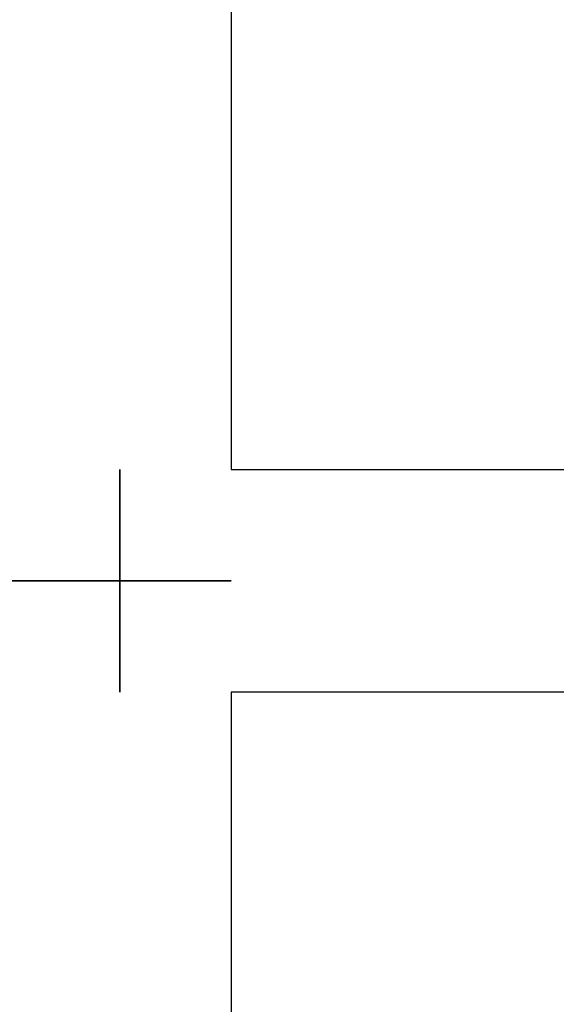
# Model space of a CAD drawing. Header units: millimetres. Extents: x -13501 to 278776, y 0 to 252300.
# Tile 61 of 132: x 132700 to 137523, y 164394 to 173244. Entities that reach past the tile are written whole.
import ezdxf
from ezdxf.enums import TextEntityAlignment as Align

# ---------------------------------------------------------------- set-up
doc = ezdxf.new("R2010")
doc.units = ezdxf.units.MM
doc.header["$LTSCALE"] = 100
doc.layers.get('0').update_dxf_attribs({"linetype": 'CONTINUOUS'})
doc.layers.add('SCHERMER_KADER', color=7, linetype='CONTINUOUS')
doc.layers.add('SCHERMER_ONDERHOEK', color=7, linetype='CONTINUOUS')
doc.styles.add('B-01', font='GOTHICI.TTF')
doc.styles.add('cg omega', font='GOTHICI.TTF', dxfattribs={"width": 1.32})
doc.styles.add('CG OMEGA BOLD', font='GOTHICBI.TTF', dxfattribs={"width": 1.32})

# ---------------------------------------------------------------- blocks, each defined once
blk = doc.blocks.new('1350x840')
at = {"layer": 'SCHERMER_KADER', "color": 8, "linetype": 'Continuous'}
for p, q in [((-1326, 831), (-1326, 821)), ((-1316, 831), (-1326, 831)), ((10, 831), (0, 831)), ((10, 821), (10, 831)), ((0, 821), (-1316, 821)), ((-1316, 821), (-1316, 0)), ((-1326, 0), (-1326, -10)), ((-1316, 0), (0, 0)), ((10, -10), (10, 0)), ((-1326, -10), (-1316, -10)), ((0, -10), (10, -10))]:
    blk.add_line(p, q, dxfattribs=at)
at = {"layer": 'SCHERMER_ONDERHOEK', "style": 'B-01'}
for tag, p in [('WIJZA', (-161.007, 168.4)), ('WIJZG', (-75.507, 168.4)), ('OMSCHRIJVINGA', (-161.007, 162)), ('OMSCHRIJVINGG', (-75.507, 162)), ('WIJZB', (-161.007, 155.6)), ('WIJZH', (-75.507, 155.6)), ('OMSCHRIJVINGB', (-161.007, 149.2)), ('OMSCHRIJVINGH', (-75.507, 149.2)), ('WIJZC', (-161.007, 142.8)), ('WIJZI', (-75.507, 142.8)), ('OMSCHRIJVINGC', (-161.007, 136.4)), ('OMSCHRIJVINGI', (-75.507, 136.4)), ('WIJZD', (-161.007, 130)), ('WIJZJ', (-75.507, 130)), ('OMSCHRIJVINGD', (-161.007, 123.6)), ('OMSCHRIJVINGJ', (-75.507, 123.6)), ('WIJZE', (-161.007, 117.2)), ('WIJZK', (-75.507, 117.2)), ('OMSCHRIJVINGE', (-161.007, 110.8)), ('OMSCHRIJVINGK', (-75.507, 110.8)), ('WIJZF', (-161.007, 104.4)), ('WIJZL', (-75.507, 104.4)), ('OMSCHRIJVINGF', (-161.007, 98)), ('OMSCHRIJVINGL', (-75.507, 98))]:
    blk.add_attdef(tag, text='', height=1.8, dxfattribs=at).set_placement(p, align=Align.MIDDLE_LEFT)
at = {"layer": 'SCHERMER_ONDERHOEK', "style": 'cg omega', "oblique": 15, "width": 1.32}
blk.add_attdef('STATUS', (-179.5, 76.8), '', height=3.5, dxfattribs=at)
at = {"layer": 'SCHERMER_ONDERHOEK', "width": 1.32}
for tag, height, style, p in [('BENAMING', 2.34, 'CG OMEGA BOLD', (-161.258, 58)), ('BENAMING2', 2.34, 'CG OMEGA BOLD', (-161.258, 51.6)), ('BETREFT', 2.34, 'CG OMEGA BOLD', (-161.258, 45.2)), ('SCHAAL', 1.8, 'cg omega', (-161.258, 38.8)), ('DATUM', 1.8, 'cg omega', (-161.258, 26)), ('NR', 1.8, 'cg omega', (-125.231, 19.6)), ('A?', 1.8, 'cg omega', (-72.693, 19.6)), ('TEKNR.', 2.34, 'CG OMEGA BOLD', (-72.693, 13.2)), ('DD', 1.8, 'cg omega', (-125.231, 13.2))]:
    blk.add_attdef(tag, text='', height=height, dxfattribs=dict(at, style=style)).set_placement(p, align=Align.MIDDLE_LEFT)

msp = doc.modelspace()

# ---------------------------------------------------------------- block references
at = {"xscale": 100, "yscale": 100, "zscale": 100}
for p in [(132600, 169200), (266200, 169200), (132600, 85100), (266200, 85100)]:
    msp.add_blockref('1350x840', p, dxfattribs=at)

doc.saveas('drawing.dxf')
